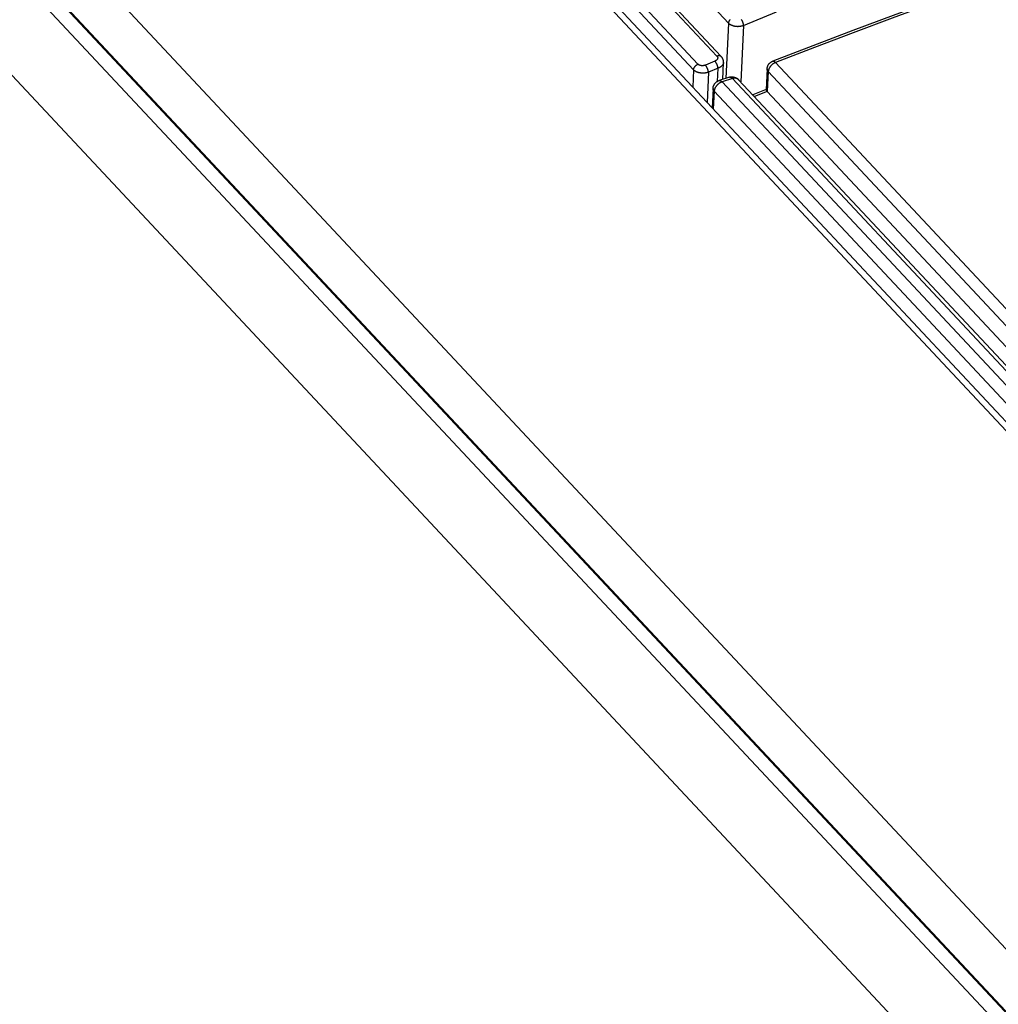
# Model space of a CAD drawing. Extents: x 0 to 594, y 0 to 420.
# Tile 61 of 126: x 444 to 453, y 171 to 180. Entities that reach past the tile are written whole.
import ezdxf

# ---------------------------------------------------------------- set-up
doc = ezdxf.new("R2010")
doc.units = 0
doc.header["$LTSCALE"] = 32.67
doc.layers.get('0').update_dxf_attribs({"linetype": 'CONTINUOUS'})

msp = doc.modelspace()

# ---------------------------------------------------------------- linework, layer by layer
at = {"color": 7, "linetype": 'CONTINUOUS'}
for p, q in [((437.2566, 193.5228), (450.1314, 179.7668)), ((437.1269, 193.2456), (450.0265, 179.463)), ((437.1666, 193.2415), (450.0662, 179.4589)), ((436.6595, 193.1431), (495.1545, 130.6442)), ((436.748, 193.1305), (495.2098, 130.6671)), ((449.8121, 179.3381), (436.9125, 193.1207)), ((449.8521, 179.3898), (436.9525, 193.1724)), ((434.597, 190.6055), (493.0486, 128.1531)), ((434.5624, 190.0565), (493.0155, 127.6025)), ((434.5711, 190.0592), (493.016, 127.6139)), ((434.4809, 189.96), (493.0072, 127.4278)), ((492.9637, 126.5119), (434.4374, 189.0441)), ((450.1314, 179.7668), (450.1073, 179.259)), ((450.268, 179.7453), (450.2434, 179.2272)), ((450.0078, 179.4182), (449.9206, 179.3816)), ((450.0788, 179.2502), (450.0862, 179.4058)), ((450.5628, 179.4054), (495.53, 131.3603)), ((449.8121, 179.3381), (449.8046, 179.1802)), ((449.9487, 179.3168), (449.9356, 179.0402)), ((450.0359, 179.3534), (449.9487, 179.3168)), ((450.0302, 179.233), (450.0359, 179.3534)), ((450.4856, 179.3469), (450.4765, 179.1555)), ((450.4961, 179.3216), (450.4874, 179.1388)), ((450.4961, 179.3216), (495.4634, 131.2765)), ((450.1418, 179.2698), (450.0464, 179.2401)), ((450.1685, 179.2576), (450.0732, 179.228)), ((450.0732, 179.228), (495.5226, 130.6677)), ((495.3247, 131.0107), (450.1685, 179.2576)), ((495.3606, 131.0218), (450.2239, 179.248)), ((449.9902, 179.1675), (449.9818, 178.9908)), ((450.0008, 179.1422), (449.993, 178.9789)), ((450.0008, 179.1422), (495.3795, 130.6574)), ((450.4765, 179.1571), (450.3537, 179.1094)), ((450.4874, 179.1388), (450.3691, 179.0929)), ((450.4874, 179.1388), (495.4547, 131.0937))]:
    msp.add_line(p, q, dxfattribs=at)
for points in [[(454.4817, 180.8324), (454.2126, 180.7428), (453.8449, 180.6188), (453.4773, 180.4929), (453.1096, 180.3651), (452.742, 180.2354), (452.3743, 180.1038), (452.0067, 179.9704), (451.6391, 179.835), (451.2716, 179.6978), (450.9041, 179.5587), (450.5366, 179.4177)], [(454.4813, 180.8113), (454.1251, 180.6923), (453.7688, 180.5716), (453.4125, 180.4491), (453.0562, 180.3249), (452.6999, 180.1988), (452.3436, 180.071), (451.9874, 179.9414), (451.6311, 179.81), (451.275, 179.6769), (450.9188, 179.542), (450.5628, 179.4054)], [(450.268, 179.7453), (450.5703, 179.8701)], [(450.1447, 179.7983), (450.1436, 179.7969), (450.1426, 179.7955), (450.1415, 179.7941), (450.1405, 179.7926), (450.1396, 179.7911), (450.1387, 179.7896), (450.1378, 179.7881), (450.137, 179.7866), (450.1363, 179.7851), (450.1356, 179.7835), (450.1349, 179.782), (450.1343, 179.7805), (450.1338, 179.7789), (450.1333, 179.7774), (450.1328, 179.7758), (450.1325, 179.7743), (450.1321, 179.7728), (450.1319, 179.7713), (450.1316, 179.7698), (450.1315, 179.7683), (450.1314, 179.7668)], [(450.1314, 179.7668), (450.1329, 179.7652), (450.1346, 179.7637), (450.1362, 179.7622), (450.138, 179.7607), (450.1399, 179.7592), (450.1418, 179.7578), (450.1437, 179.7564), (450.1458, 179.7551), (450.1479, 179.7537), (450.1501, 179.7525), (450.1523, 179.7513), (450.1546, 179.7501), (450.157, 179.7489), (450.1594, 179.7478), (450.1619, 179.7468), (450.1644, 179.7458), (450.167, 179.7448), (450.1696, 179.7439), (450.1723, 179.7431), (450.175, 179.7423), (450.1777, 179.7415), (450.1805, 179.7408), (450.1833, 179.7402), (450.1862, 179.7396), (450.189, 179.739), (450.1919, 179.7385), (450.1949, 179.7381), (450.1978, 179.7377), (450.2008, 179.7374), (450.2038, 179.7371), (450.2068, 179.7369), (450.2098, 179.7368), (450.2128, 179.7367), (450.2158, 179.7366), (450.2189, 179.7366), (450.2219, 179.7367), (450.2249, 179.7368), (450.2279, 179.737), (450.2309, 179.7373), (450.2339, 179.7376), (450.2369, 179.7379), (450.2399, 179.7383), (450.2428, 179.7388), (450.2457, 179.7393), (450.2486, 179.7399), (450.2515, 179.7405), (450.2544, 179.7412), (450.2572, 179.7419), (450.2599, 179.7427), (450.2627, 179.7435), (450.2654, 179.7444), (450.268, 179.7453)], [(450.2491, 179.7982), (450.25, 179.7968), (450.2509, 179.7953), (450.2518, 179.7938), (450.2526, 179.7923), (450.2535, 179.7908), (450.2543, 179.7892), (450.2551, 179.7876), (450.2559, 179.786), (450.2567, 179.7844), (450.2574, 179.7827), (450.2582, 179.781), (450.2589, 179.7794), (450.2596, 179.7777), (450.2603, 179.776), (450.2609, 179.7743), (450.2616, 179.7726), (450.2622, 179.7709), (450.2628, 179.7692), (450.2633, 179.7675), (450.2638, 179.7658), (450.2643, 179.7641), (450.2648, 179.7624), (450.2653, 179.7608), (450.2657, 179.7591), (450.2661, 179.7575), (450.2664, 179.7559), (450.2667, 179.7543), (450.267, 179.7527), (450.2673, 179.7512), (450.2675, 179.7497), (450.2677, 179.7482), (450.2679, 179.7467), (450.268, 179.7453)], [(450.0265, 179.463), (450.0273, 179.4622), (450.028, 179.4614), (450.0286, 179.4606), (450.0292, 179.4597), (450.0298, 179.4588), (450.0303, 179.458), (450.0308, 179.4571), (450.0312, 179.4562), (450.0316, 179.4552), (450.032, 179.4543), (450.0323, 179.4534), (450.0325, 179.4524), (450.0327, 179.4515), (450.0329, 179.4505), (450.033, 179.4496), (450.0331, 179.4486), (450.0331, 179.4476), (450.0331, 179.4467), (450.033, 179.4457), (450.0329, 179.4447), (450.0328, 179.4438), (450.0326, 179.4428), (450.0323, 179.4418), (450.0321, 179.4409), (450.0317, 179.4399), (450.0313, 179.4389), (450.0309, 179.438), (450.0305, 179.437), (450.0299, 179.4361), (450.0294, 179.4352), (450.0288, 179.4342), (450.0282, 179.4333), (450.0275, 179.4324), (450.0268, 179.4315), (450.026, 179.4306), (450.0252, 179.4298), (450.0244, 179.4289), (450.0235, 179.4281), (450.0226, 179.4272), (450.0216, 179.4264), (450.0207, 179.4256), (450.0196, 179.4249), (450.0186, 179.4241), (450.0175, 179.4234), (450.0164, 179.4227), (450.0152, 179.422), (450.0141, 179.4213), (450.0129, 179.4206), (450.0116, 179.42), (450.0104, 179.4194), (450.0091, 179.4188), (450.0078, 179.4182)], [(450.0359, 179.3534), (450.0357, 179.3548), (450.0356, 179.3562), (450.0354, 179.3577), (450.0351, 179.3592), (450.0349, 179.3608), (450.0346, 179.3623), (450.0342, 179.3639), (450.0339, 179.3655), (450.0335, 179.3672), (450.0331, 179.3688), (450.0326, 179.3705), (450.0321, 179.3721), (450.0316, 179.3738), (450.0311, 179.3755), (450.0305, 179.3772), (450.03, 179.3789), (450.0293, 179.3806), (450.0287, 179.3823), (450.0281, 179.384), (450.0274, 179.3857), (450.0267, 179.3874), (450.0259, 179.3891), (450.0252, 179.3907), (450.0244, 179.3924), (450.0236, 179.394), (450.0228, 179.3956), (450.022, 179.3972), (450.0212, 179.3988), (450.0204, 179.4003), (450.0195, 179.4018), (450.0186, 179.4033), (450.0178, 179.4048), (450.0169, 179.4062), (450.016, 179.4076), (450.0151, 179.409), (450.0142, 179.4103), (450.0133, 179.4115), (450.0124, 179.4128), (450.0114, 179.414), (450.0105, 179.4151), (450.0096, 179.4162), (450.0087, 179.4172), (450.0078, 179.4182)], [(450.0662, 179.4589), (450.066, 179.4591), (450.0651, 179.46), (450.0642, 179.4608), (450.0632, 179.4616), (450.0622, 179.4624), (450.0611, 179.4631), (450.06, 179.4637), (450.0588, 179.4643), (450.0576, 179.4648), (450.0563, 179.4653), (450.0551, 179.4657), (450.0538, 179.4661), (450.0524, 179.4664), (450.051, 179.4666), (450.0496, 179.4668), (450.0482, 179.467), (450.0468, 179.4671), (450.0453, 179.4671), (450.0438, 179.4671), (450.0423, 179.467), (450.0407, 179.4668), (450.0392, 179.4666), (450.0376, 179.4664), (450.0361, 179.4661), (450.0345, 179.4657), (450.0329, 179.4653), (450.0313, 179.4648), (450.0297, 179.4643), (450.0281, 179.4637), (450.0265, 179.463)], [(450.0862, 179.4058), (450.0861, 179.4043), (450.0859, 179.4024), (450.0856, 179.4006), (450.0852, 179.3987), (450.0848, 179.3969), (450.0842, 179.395), (450.0835, 179.3932), (450.0828, 179.3914), (450.0819, 179.3896), (450.081, 179.3878), (450.08, 179.386), (450.0789, 179.3843), (450.0777, 179.3825), (450.0765, 179.3808), (450.0751, 179.3791), (450.0737, 179.3775), (450.0722, 179.3758), (450.0706, 179.3742), (450.0689, 179.3726), (450.0672, 179.3711), (450.0654, 179.3696), (450.0635, 179.3681), (450.0615, 179.3666), (450.0595, 179.3652), (450.0574, 179.3639), (450.0552, 179.3625), (450.053, 179.3612), (450.0507, 179.36), (450.0484, 179.3588), (450.046, 179.3576), (450.0435, 179.3565), (450.041, 179.3554), (450.0385, 179.3544), (450.0359, 179.3534)], [(450.0862, 179.4058), (450.0863, 179.408), (450.0863, 179.4104), (450.0862, 179.4128), (450.0861, 179.4152), (450.0858, 179.4175), (450.0855, 179.4199), (450.0851, 179.4223), (450.0846, 179.4246), (450.084, 179.427), (450.0834, 179.4293), (450.0827, 179.4316), (450.0818, 179.4339), (450.0809, 179.4362), (450.08, 179.4384), (450.0789, 179.4407), (450.0778, 179.4429), (450.0766, 179.445), (450.0753, 179.4472), (450.0739, 179.4493), (450.0724, 179.4514), (450.0709, 179.4534), (450.0693, 179.4554), (450.0676, 179.4574), (450.0662, 179.4589)], [(450.4856, 179.3469), (450.4857, 179.3495), (450.486, 179.3521), (450.4863, 179.3546), (450.4867, 179.3572), (450.4872, 179.3597), (450.4878, 179.3621), (450.4884, 179.3646), (450.4891, 179.3671), (450.49, 179.3695), (450.4908, 179.3719), (450.4918, 179.3743), (450.4929, 179.3767), (450.494, 179.379), (450.4952, 179.3813), (450.4964, 179.3835), (450.4978, 179.3858), (450.4992, 179.3879), (450.5007, 179.3901), (450.5023, 179.3921), (450.5039, 179.3942), (450.5056, 179.3962), (450.5073, 179.3981), (450.5092, 179.4), (450.5111, 179.4018), (450.513, 179.4035), (450.515, 179.4052), (450.5171, 179.4069), (450.5192, 179.4084), (450.5214, 179.4099), (450.5237, 179.4113), (450.5259, 179.4127), (450.5282, 179.4139), (450.5306, 179.4151), (450.533, 179.4162), (450.5354, 179.4172), (450.5366, 179.4177)], [(450.5628, 179.4054), (450.5605, 179.4045), (450.5583, 179.4035), (450.5561, 179.4025), (450.5538, 179.4014), (450.5516, 179.4003), (450.5494, 179.399), (450.5473, 179.3978), (450.5451, 179.3965), (450.543, 179.3951), (450.5409, 179.3936), (450.5388, 179.3922), (450.5367, 179.3906), (450.5347, 179.389), (450.5327, 179.3874), (450.5307, 179.3857), (450.5288, 179.384), (450.5269, 179.3822), (450.5251, 179.3804), (450.5233, 179.3785), (450.5215, 179.3767), (450.5198, 179.3747), (450.5181, 179.3728), (450.5165, 179.3708), (450.5149, 179.3688), (450.5134, 179.3667), (450.512, 179.3647), (450.5106, 179.3626), (450.5092, 179.3605), (450.5079, 179.3583), (450.5067, 179.3562), (450.5055, 179.354), (450.5044, 179.3519), (450.5034, 179.3497), (450.5024, 179.3475), (450.5015, 179.3453), (450.5007, 179.3431), (450.4999, 179.3409), (450.4992, 179.3387), (450.4986, 179.3366), (450.498, 179.3344), (450.4975, 179.3322), (450.4971, 179.3301), (450.4967, 179.3279), (450.4965, 179.3258), (450.4963, 179.3237), (450.4961, 179.3216)], [(450.5366, 179.4177), (450.5376, 179.4181), (450.5386, 179.4183), (450.5395, 179.4184), (450.5405, 179.4185), (450.5415, 179.4185), (450.5425, 179.4184), (450.5436, 179.4182), (450.5447, 179.418), (450.5458, 179.4177), (450.5469, 179.4173), (450.548, 179.4168), (450.5492, 179.4162), (450.5504, 179.4156), (450.5516, 179.4149), (450.5528, 179.4141), (450.554, 179.4133), (450.5552, 179.4124), (450.5565, 179.4114), (450.5577, 179.4103), (450.559, 179.4092), (450.5602, 179.408), (450.5615, 179.4067), (450.5628, 179.4054)], [(449.8121, 179.3381), (449.8122, 179.3396), (449.8124, 179.3411), (449.8126, 179.3426), (449.8128, 179.3441), (449.8132, 179.3456), (449.8135, 179.3471), (449.814, 179.3486), (449.8145, 179.3502), (449.815, 179.3517), (449.8156, 179.3532), (449.8162, 179.3548), (449.8169, 179.3563), (449.8177, 179.3578), (449.8185, 179.3593), (449.8193, 179.3608), (449.8202, 179.3623), (449.8212, 179.3638), (449.8222, 179.3653), (449.8232, 179.3667), (449.8243, 179.3681), (449.8254, 179.3695), (449.8265, 179.3709), (449.8277, 179.3723), (449.8289, 179.3736), (449.8302, 179.3749), (449.8315, 179.3762), (449.8328, 179.3774), (449.8342, 179.3786), (449.8356, 179.3798), (449.837, 179.3809), (449.8384, 179.382), (449.8399, 179.383), (449.8413, 179.384), (449.8428, 179.385), (449.8444, 179.3859), (449.8459, 179.3868), (449.8474, 179.3876), (449.849, 179.3884), (449.8505, 179.3891), (449.8521, 179.3898)], [(449.9487, 179.3168), (449.9461, 179.3159), (449.9434, 179.315), (449.9406, 179.3141), (449.9379, 179.3134), (449.9351, 179.3126), (449.9322, 179.3119), (449.9294, 179.3113), (449.9265, 179.3107), (449.9235, 179.3102), (449.9206, 179.3098), (449.9176, 179.3093), (449.9146, 179.309), (449.9116, 179.3087), (449.9086, 179.3084), (449.9056, 179.3083), (449.9026, 179.3081), (449.8996, 179.308), (449.8965, 179.308), (449.8935, 179.3081), (449.8905, 179.3082), (449.8875, 179.3083), (449.8845, 179.3085), (449.8815, 179.3088), (449.8785, 179.3091), (449.8756, 179.3095), (449.8727, 179.3099), (449.8697, 179.3104), (449.8669, 179.3109), (449.864, 179.3115), (449.8612, 179.3122), (449.8584, 179.3128), (449.8557, 179.3136), (449.853, 179.3144), (449.8503, 179.3152), (449.8477, 179.3162), (449.8451, 179.3171), (449.8426, 179.3181), (449.8401, 179.3191), (449.8377, 179.3202), (449.8353, 179.3214), (449.833, 179.3226), (449.8308, 179.3238), (449.8286, 179.325), (449.8265, 179.3263), (449.8245, 179.3277), (449.8225, 179.3291), (449.8206, 179.3305), (449.8187, 179.332), (449.8169, 179.3335), (449.8153, 179.335), (449.8136, 179.3365), (449.8121, 179.3381)], [(449.9206, 179.3816), (449.9192, 179.3811), (449.9179, 179.3806), (449.9165, 179.3801), (449.9151, 179.3796), (449.9137, 179.3792), (449.9123, 179.3788), (449.9108, 179.3784), (449.9094, 179.378), (449.9079, 179.3777), (449.9064, 179.3774), (449.905, 179.3771), (449.9035, 179.3768), (449.902, 179.3766), (449.9004, 179.3764), (449.8989, 179.3763), (449.8974, 179.3761), (449.8959, 179.376), (449.8944, 179.376), (449.8929, 179.3759), (449.8914, 179.3759), (449.8898, 179.3759), (449.8883, 179.376), (449.8868, 179.376), (449.8854, 179.3761), (449.8839, 179.3763), (449.8824, 179.3764), (449.881, 179.3766), (449.8795, 179.3768), (449.8781, 179.3771), (449.8767, 179.3774), (449.8753, 179.3777), (449.8739, 179.378), (449.8726, 179.3784), (449.8712, 179.3787), (449.8699, 179.3792), (449.8686, 179.3796), (449.8674, 179.3801), (449.8661, 179.3806), (449.8649, 179.3811), (449.8637, 179.3816), (449.8626, 179.3822), (449.8614, 179.3828), (449.8604, 179.3834), (449.8593, 179.384), (449.8583, 179.3847), (449.8573, 179.3853), (449.8563, 179.386), (449.8554, 179.3868), (449.8545, 179.3875), (449.8537, 179.3883), (449.8529, 179.389), (449.8521, 179.3898)], [(449.9487, 179.3168), (449.9486, 179.3182), (449.9484, 179.3197), (449.9482, 179.3212), (449.948, 179.3227), (449.9477, 179.3242), (449.9474, 179.3258), (449.9471, 179.3274), (449.9467, 179.329), (449.9463, 179.3306), (449.9459, 179.3322), (449.9455, 179.3339), (449.945, 179.3356), (449.9445, 179.3372), (449.9439, 179.3389), (449.9434, 179.3406), (449.9428, 179.3423), (449.9422, 179.344), (449.9415, 179.3457), (449.9409, 179.3474), (449.9402, 179.3491), (449.9395, 179.3508), (449.9387, 179.3525), (449.938, 179.3541), (449.9372, 179.3558), (449.9364, 179.3574), (449.9356, 179.359), (449.9348, 179.3606), (449.934, 179.3622), (449.9331, 179.3637), (449.9323, 179.3653), (449.9314, 179.3667), (449.9305, 179.3682), (449.9297, 179.3696), (449.9288, 179.371), (449.9279, 179.3724), (449.927, 179.3737), (449.926, 179.3749), (449.9251, 179.3762), (449.9242, 179.3774), (449.9233, 179.3785), (449.9224, 179.3796), (449.9215, 179.3806), (449.9206, 179.3816)], [(450.4961, 179.3216), (450.4949, 179.323), (450.4937, 179.3243), (450.4926, 179.3258), (450.4916, 179.3272), (450.4907, 179.3286), (450.4898, 179.3301), (450.489, 179.3316), (450.4883, 179.3331), (450.4877, 179.3346), (450.4871, 179.3361), (450.4867, 179.3376), (450.4863, 179.3391), (450.486, 179.3406), (450.4857, 179.3421), (450.4856, 179.3437), (450.4855, 179.3452), (450.4856, 179.3467)], [(449.9902, 179.1675), (449.9904, 179.1701), (449.9906, 179.1726), (449.991, 179.1752), (449.9914, 179.1777), (449.9918, 179.1802), (449.9924, 179.1826), (449.993, 179.1851), (449.9937, 179.1875), (449.9945, 179.1899), (449.9954, 179.1923), (449.9963, 179.1947), (449.9974, 179.197), (449.9985, 179.1993), (449.9996, 179.2016), (450.0009, 179.2038), (450.0022, 179.206), (450.0036, 179.2082), (450.0051, 179.2103), (450.0066, 179.2124), (450.0082, 179.2144), (450.0099, 179.2164), (450.0116, 179.2183), (450.0134, 179.2201), (450.0153, 179.222), (450.0172, 179.2237), (450.0192, 179.2254), (450.0212, 179.227), (450.0233, 179.2286), (450.0254, 179.2301), (450.0276, 179.2315), (450.0298, 179.2329), (450.0321, 179.2342), (450.0344, 179.2353), (450.0368, 179.2365), (450.0392, 179.2375), (450.0416, 179.2385), (450.0441, 179.2394), (450.0464, 179.2401)], [(450.0732, 179.228), (450.071, 179.2273), (450.0687, 179.2265), (450.0665, 179.2257), (450.0643, 179.2247), (450.0621, 179.2238), (450.0599, 179.2227), (450.0577, 179.2216), (450.0555, 179.2205), (450.0533, 179.2192), (450.0512, 179.218), (450.049, 179.2166), (450.0469, 179.2152), (450.0449, 179.2138), (450.0428, 179.2123), (450.0408, 179.2108), (450.0388, 179.2092), (450.0368, 179.2075), (450.0349, 179.2059), (450.033, 179.2041), (450.0311, 179.2024), (450.0293, 179.2006), (450.0275, 179.1987), (450.0258, 179.1968), (450.0241, 179.1949), (450.0224, 179.193), (450.0208, 179.191), (450.0193, 179.189), (450.0178, 179.187), (450.0164, 179.1849), (450.015, 179.1829), (450.0137, 179.1808), (450.0124, 179.1787), (450.0112, 179.1765), (450.0101, 179.1744), (450.009, 179.1722), (450.008, 179.1701), (450.007, 179.1679), (450.0061, 179.1657), (450.0053, 179.1636), (450.0045, 179.1614), (450.0038, 179.1592), (450.0032, 179.1571), (450.0026, 179.1549), (450.0022, 179.1527), (450.0017, 179.1506), (450.0014, 179.1485), (450.0011, 179.1464), (450.0009, 179.1443), (450.0008, 179.1422)], [(450.0464, 179.2401), (450.0467, 179.2402), (450.0477, 179.2405), (450.0488, 179.2407), (450.0499, 179.2408), (450.051, 179.2408), (450.0521, 179.2407), (450.0533, 179.2406), (450.0544, 179.2404), (450.0556, 179.2401), (450.0568, 179.2397), (450.058, 179.2393), (450.0593, 179.2387), (450.0605, 179.2381), (450.0617, 179.2375), (450.063, 179.2367), (450.0643, 179.2359), (450.0655, 179.235), (450.0668, 179.234), (450.0681, 179.2329), (450.0694, 179.2318), (450.0706, 179.2306), (450.0719, 179.2293), (450.0732, 179.228)], [(450.1418, 179.2698), (450.1442, 179.2705), (450.1467, 179.2711), (450.1492, 179.2717), (450.1517, 179.2722), (450.1542, 179.2726), (450.1568, 179.2729), (450.1593, 179.2731), (450.1619, 179.2733), (450.1645, 179.2734), (450.167, 179.2733), (450.1696, 179.2733), (450.1722, 179.2731), (450.1747, 179.2728), (450.1773, 179.2725), (450.1798, 179.2721), (450.1824, 179.2716), (450.1849, 179.271), (450.1874, 179.2703), (450.1898, 179.2696), (450.1923, 179.2687), (450.1947, 179.2678), (450.1971, 179.2669), (450.1994, 179.2658), (450.2017, 179.2647), (450.204, 179.2635), (450.2063, 179.2622), (450.2085, 179.2608), (450.2106, 179.2594), (450.2127, 179.2579), (450.2148, 179.2564), (450.2168, 179.2548), (450.2187, 179.2531), (450.2206, 179.2514), (450.2224, 179.2496), (450.2239, 179.248)], [(450.1685, 179.2576), (450.1673, 179.259), (450.166, 179.2602), (450.1647, 179.2614), (450.1634, 179.2625), (450.1622, 179.2636), (450.1609, 179.2646), (450.1596, 179.2655), (450.1584, 179.2663), (450.1571, 179.2671), (450.1559, 179.2677), (450.1546, 179.2683), (450.1534, 179.2689), (450.1522, 179.2693), (450.151, 179.2697), (450.1498, 179.27), (450.1486, 179.2702), (450.1475, 179.2703), (450.1464, 179.2704), (450.1452, 179.2704), (450.1441, 179.2703), (450.1431, 179.2701), (450.1421, 179.2699)], [(450.2239, 179.248), (450.2229, 179.2491), (450.2216, 179.2503), (450.2203, 179.2514), (450.2189, 179.2525), (450.2174, 179.2535), (450.2159, 179.2545), (450.2144, 179.2554), (450.2128, 179.2563), (450.2111, 179.257), (450.2094, 179.2577), (450.2077, 179.2584), (450.2059, 179.259), (450.204, 179.2595), (450.2022, 179.2599), (450.2003, 179.2603), (450.1983, 179.2606), (450.1963, 179.2608), (450.1943, 179.261), (450.1923, 179.2611), (450.1902, 179.2611), (450.1881, 179.2611), (450.186, 179.261), (450.1839, 179.2608), (450.1817, 179.2606), (450.1796, 179.2602), (450.1774, 179.2599), (450.1752, 179.2594), (450.173, 179.2589), (450.1708, 179.2583), (450.1685, 179.2576)], [(450.0008, 179.1422), (449.9995, 179.1436), (449.9984, 179.145), (449.9973, 179.1464), (449.9963, 179.1478), (449.9953, 179.1493), (449.9945, 179.1507), (449.9937, 179.1522), (449.993, 179.1537), (449.9923, 179.1552), (449.9918, 179.1567), (449.9913, 179.1582), (449.9909, 179.1597), (449.9906, 179.1613), (449.9904, 179.1628), (449.9903, 179.1643), (449.9902, 179.1658), (449.9902, 179.1674)], [(450.4765, 179.1555), (450.4765, 179.1554), (450.4765, 179.1551), (450.4765, 179.1547), (450.4766, 179.1544), (450.4766, 179.154), (450.4768, 179.1536), (450.4769, 179.1532), (450.4771, 179.1527), (450.4773, 179.1522), (450.4775, 179.1517), (450.4778, 179.1512), (450.4781, 179.1507), (450.4784, 179.1501), (450.4788, 179.1495), (450.4792, 179.1489), (450.4796, 179.1483), (450.48, 179.1476), (450.4805, 179.147), (450.4811, 179.1463), (450.4816, 179.1455), (450.4822, 179.1448), (450.4829, 179.144), (450.4835, 179.1432), (450.4842, 179.1424), (450.485, 179.1415), (450.4858, 179.1406), (450.4866, 179.1397), (450.4874, 179.1388)]]:
    msp.add_lwpolyline(points, dxfattribs=at)

doc.saveas('drawing.dxf')
